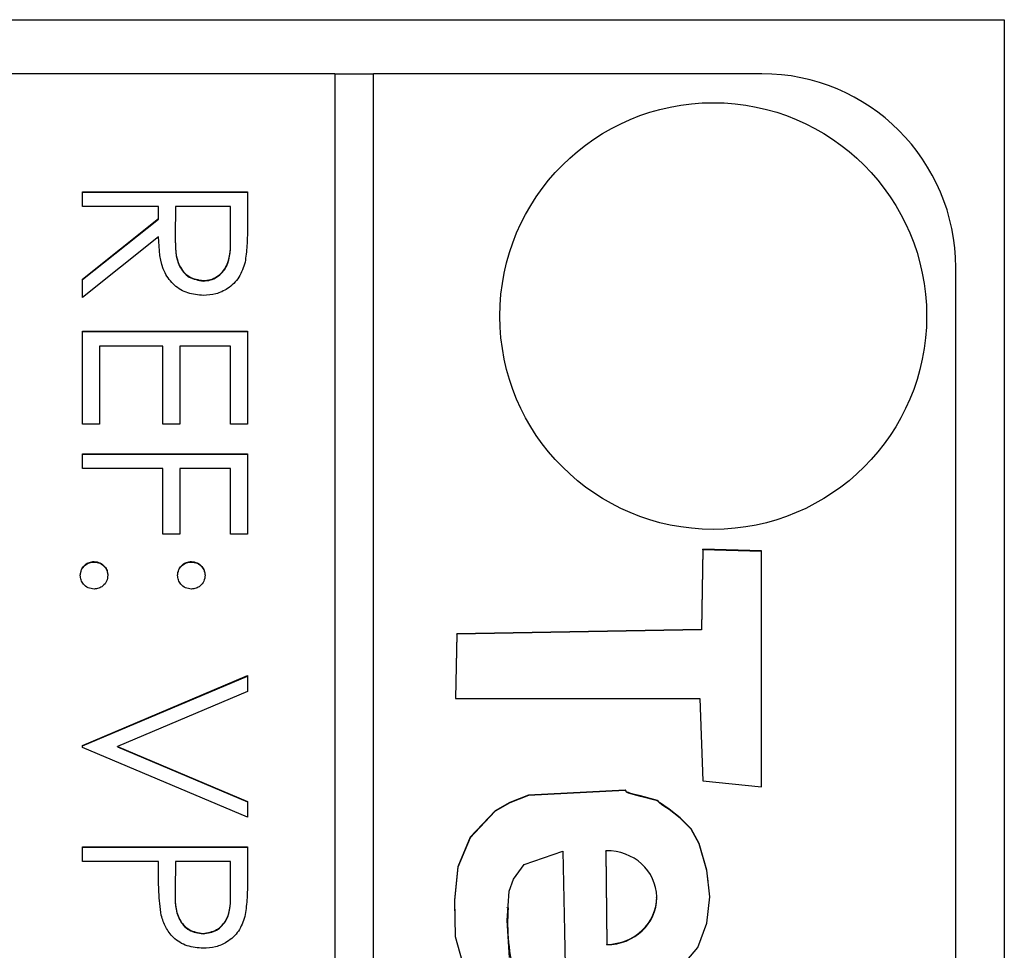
# Model space of a CAD drawing. Header units: millimetres. Extents: x 179 to 1996, y 94 to 1575.
# Tile 35 of 40: x 1774 to 1785, y 976 to 986. Entities that reach past the tile are written whole.
import ezdxf

# ---------------------------------------------------------------- set-up
doc = ezdxf.new("R2010")
doc.units = ezdxf.units.MM

msp = doc.modelspace()

# ---------------------------------------------------------------- linework, layer by layer
at = {"color": 7, "linetype": 'Continuous', "lineweight": 25}
for p, q in [((1763.504, 985.717), (1784.504, 985.717)), ((1784.504, 985.717), (1784.504, 937.536)), ((1777.604, 985.16), (1766.004, 985.16)), ((1777.604, 985.16), (1777.604, 925.217)), ((1778.004, 985.155), (1777.604, 985.155)), ((1778.004, 925.217), (1778.004, 985.16)), ((1782.004, 985.16), (1778.004, 985.16)), ((1775.004, 983.791), (1775.004, 983.943)), ((1775.004, 983.943), (1776.704, 983.943)), ((1775.004, 983.939), (1776.704, 983.939)), ((1776.704, 983.943), (1776.704, 983.603)), ((1775.789, 983.791), (1775.004, 983.791)), ((1775.789, 983.667), (1775.789, 983.791)), ((1775.963, 983.791), (1775.961, 983.48)), ((1776.53, 983.791), (1775.963, 983.791)), ((1776.53, 983.472), (1776.53, 983.791)), ((1775.004, 983.043), (1775.789, 983.667)), ((1775.004, 983.038), (1775.789, 983.662)), ((1775.789, 983.662), (1775.789, 983.667)), ((1775.789, 983.478), (1775.004, 982.854)), ((1775.961, 983.474), (1775.961, 983.469)), ((1776.53, 983.468), (1776.53, 983.472)), ((1784.004, 927.215), (1784.004, 983.162)), ((1775.004, 982.854), (1775.004, 983.043)), ((1776.25, 983.024), (1776.25, 983.028)), ((1775.004, 981.548), (1775.004, 982.506)), ((1775.004, 982.506), (1776.704, 982.506)), ((1775.004, 982.502), (1776.704, 982.502)), ((1776.704, 982.506), (1776.704, 981.548)), ((1775.179, 982.353), (1775.179, 981.548)), ((1775.832, 982.353), (1775.179, 982.353)), ((1775.832, 981.548), (1775.832, 982.353)), ((1776.007, 982.353), (1776.007, 981.548)), ((1776.53, 982.353), (1776.007, 982.353)), ((1776.53, 981.548), (1776.53, 982.353)), ((1775.179, 981.548), (1775.004, 981.548)), ((1776.007, 981.548), (1775.832, 981.548)), ((1776.704, 981.548), (1776.53, 981.548)), ((1775.004, 981.091), (1775.004, 981.243)), ((1775.004, 981.243), (1776.704, 981.243)), ((1775.004, 981.239), (1776.704, 981.239)), ((1776.704, 981.243), (1776.704, 980.416)), ((1775.832, 981.091), (1775.004, 981.091)), ((1775.832, 980.416), (1775.832, 981.091)), ((1776.007, 981.091), (1776.007, 980.416)), ((1776.53, 981.091), (1776.007, 981.091)), ((1776.53, 980.416), (1776.53, 981.091)), ((1776.007, 980.416), (1775.832, 980.416)), ((1776.704, 980.416), (1776.53, 980.416)), ((1781.399, 980.259), (1781.384, 979.434)), ((1781.399, 980.254), (1781.384, 979.43)), ((1782.002, 980.242), (1781.399, 980.259)), ((1781.399, 980.254), (1781.399, 980.259)), ((1782.002, 980.237), (1781.399, 980.254)), ((1782.001, 977.812), (1782.002, 980.242)), ((1775.124, 980.128), (1775.124, 980.133)), ((1776.127, 980.128), (1776.127, 980.133)), ((1781.384, 979.434), (1778.863, 979.389)), ((1781.384, 979.43), (1781.384, 979.434)), ((1778.863, 979.389), (1778.847, 978.721)), ((1778.863, 979.385), (1778.847, 978.721)), ((1781.384, 979.43), (1778.863, 979.385)), ((1778.863, 979.385), (1778.863, 979.389)), ((1775.004, 978.238), (1776.704, 978.957)), ((1775.004, 978.234), (1776.704, 978.952)), ((1776.704, 978.957), (1776.704, 978.793)), ((1776.704, 978.793), (1775.364, 978.227)), ((1778.847, 978.721), (1781.368, 978.721)), ((1781.368, 978.721), (1781.398, 977.874)), ((1775.004, 978.216), (1775.004, 978.238)), ((1776.704, 977.498), (1775.004, 978.216)), ((1775.364, 978.227), (1776.704, 977.661)), ((1775.364, 978.223), (1775.364, 978.227)), ((1775.364, 978.223), (1776.704, 977.657)), ((1781.398, 977.874), (1782.001, 977.812)), ((1776.704, 977.661), (1776.704, 977.498)), ((1775.004, 977.041), (1775.004, 977.193)), ((1775.004, 977.193), (1776.704, 977.193)), ((1775.004, 977.189), (1776.704, 977.189)), ((1776.704, 977.193), (1776.704, 976.86)), ((1780.398, 977.148), (1780.398, 977.152)), ((1780.398, 977.152), (1780.407, 976.187)), ((1780.398, 977.148), (1780.407, 976.183)), ((1775.789, 977.041), (1775.004, 977.041)), ((1775.789, 976.919), (1775.789, 977.041)), ((1775.963, 977.041), (1775.959, 976.743)), ((1776.53, 977.041), (1775.963, 977.041)), ((1776.53, 976.73), (1776.53, 977.041)), ((1775.959, 976.738), (1775.959, 976.732)), ((1776.53, 976.726), (1776.53, 976.73)), ((1780.921, 976.667), (1780.921, 976.672)), ((1779.379, 976.568), (1779.379, 976.563)), ((1776.247, 976.296), (1776.247, 976.3)), ((1780.407, 976.183), (1780.407, 976.187))]:
    msp.add_line(p, q, dxfattribs=at)
at = {"color": 7, "linetype": 'Continuous', "lineweight": 25, "flags": 128}
for points in [[(1781.103, 975.865), (1781.345, 976.154), (1781.439, 976.406), (1781.469, 976.676), (1781.439, 976.953), (1781.359, 977.227), (1781.276, 977.377), (1781.165, 977.493), (1781.051, 977.58), (1780.997, 977.617), (1780.973, 977.634), (1780.954, 977.647), (1780.942, 977.661), (1780.936, 977.666), (1780.934, 977.668), (1780.932, 977.669), (1780.932, 977.669), (1780.932, 977.669), (1780.931, 977.669), (1780.931, 977.669), (1780.931, 977.669), (1780.931, 977.669), (1780.931, 977.669), (1780.756, 977.717), (1780.678, 977.737), (1780.645, 977.747), (1780.63, 977.752), (1780.618, 977.755), (1780.612, 977.76), (1780.607, 977.767), (1780.602, 977.775), (1780.598, 977.777), (1780.597, 977.777), (1780.596, 977.777), (1780.596, 977.778), (1780.596, 977.778), (1780.596, 977.778), (1780.596, 977.778), (1780.596, 977.778), (1780.596, 977.778), (1779.6, 977.724), (1779.409, 977.651), (1779.259, 977.565), (1778.999, 977.291), (1778.874, 976.987), (1778.838, 976.648), (1778.846, 976.269), (1779.008, 975.691)], [(1781.451, 976.839), (1781.439, 976.949), (1781.359, 977.223), (1781.276, 977.373), (1781.165, 977.489), (1781.051, 977.576), (1780.997, 977.613), (1780.973, 977.63), (1780.954, 977.643), (1780.942, 977.656), (1780.936, 977.662), (1780.934, 977.664), (1780.932, 977.664), (1780.932, 977.665), (1780.932, 977.665), (1780.931, 977.665), (1780.931, 977.665), (1780.931, 977.665), (1780.931, 977.665), (1780.931, 977.665), (1780.756, 977.713), (1780.678, 977.733), (1780.645, 977.743), (1780.63, 977.747), (1780.618, 977.751), (1780.612, 977.756), (1780.607, 977.763), (1780.602, 977.771), (1780.598, 977.773), (1780.597, 977.773), (1780.596, 977.773), (1780.596, 977.773), (1780.596, 977.773), (1780.596, 977.773), (1780.596, 977.773), (1780.596, 977.773), (1780.596, 977.773), (1779.6, 977.72), (1779.409, 977.647), (1779.259, 977.561), (1778.999, 977.286), (1778.874, 976.982), (1778.838, 976.643), (1778.843, 976.415)], [(1779.406, 976.051), (1779.382, 976.435), (1779.403, 976.735), (1779.447, 976.859), (1779.556, 977.012), (1779.954, 977.148)], [(1779.954, 977.148), (1779.971, 976.324), (1779.98, 975.962)]]:
    msp.add_lwpolyline(points, dxfattribs=at)
at = {"color": 7, "linetype": 'Continuous', "lineweight": 25}
msp.add_circle((1781.505, 982.663), 2.199, dxfattribs=at)
for centre, radius, start, end in [((1782.005, 983.161), 1.999, 0.0275, 90.0274), ((1781.439, 976.407), 2.053, 175.6404, 195.6236)]:
    msp.add_arc(centre, radius, start, end, dxfattribs=at)
for centre, end_param in [((1780.403, 976.67), 7.833878), ((1780.403, 976.665), 6.255152)]:
    msp.add_ellipse(centre, major_axis=(0.519, 0.016), ratio=0.930244, start_param=4.692286, end_param=end_param, dxfattribs=at)
for points, knots in [([(1776.704, 983.603), (1776.704, 983.531), (1776.705, 983.402), (1776.688, 983.274), (1776.681, 983.218)], [0, 0, 0, 0, 0.56024, 1, 1, 1, 1]), ([(1776.25, 982.876), (1776.196, 982.88), (1776.088, 982.889), (1775.945, 982.973), (1775.803, 983.165), (1775.794, 983.349), (1775.789, 983.478)], [0, 0, 0, 0, 0.18712, 0.373979, 0.560911, 1, 1, 1, 1]), ([(1775.961, 983.48), (1775.961, 983.375), (1775.961, 983.245), (1776.044, 983.116), (1776.123, 983.049), (1776.199, 983.036), (1776.25, 983.028)], [0, 0, 0, 0, 0.499827, 0.625498, 0.751208, 1, 1, 1, 1]), ([(1775.961, 983.475), (1775.961, 983.371), (1775.961, 983.24), (1776.044, 983.112), (1776.123, 983.044), (1776.199, 983.032), (1776.25, 983.024)], [0, 0, 0, 0, 0.499827, 0.625498, 0.751208, 1, 1, 1, 1]), ([(1776.25, 983.028), (1776.275, 983.03), (1776.325, 983.034), (1776.392, 983.068), (1776.45, 983.116), (1776.533, 983.241), (1776.531, 983.37), (1776.53, 983.472)], [0, 0, 0, 0, 0.125307, 0.250617, 0.375954, 0.501281, 1, 1, 1, 1]), ([(1776.25, 983.024), (1776.275, 983.026), (1776.325, 983.03), (1776.392, 983.063), (1776.45, 983.111), (1776.533, 983.237), (1776.531, 983.365), (1776.53, 983.468)], [0, 0, 0, 0, 0.125307, 0.250617, 0.375954, 0.501281, 1, 1, 1, 1]), ([(1776.681, 983.218), (1776.663, 983.165), (1776.628, 983.058), (1776.513, 982.946), (1776.381, 982.884), (1776.294, 982.879), (1776.25, 982.876)], [0, 0, 0, 0, 0.279797, 0.5595, 0.779626, 1, 1, 1, 1]), ([(1774.982, 979.991), (1774.985, 980.012), (1774.99, 980.053), (1775.029, 980.1), (1775.075, 980.128), (1775.108, 980.131), (1775.124, 980.133)], [0, 0, 0, 0, 0.279581, 0.559143, 0.779575, 1, 1, 1, 1]), ([(1774.982, 979.987), (1774.985, 980.007), (1774.99, 980.049), (1775.029, 980.095), (1775.075, 980.124), (1775.108, 980.127), (1775.124, 980.128)], [0, 0, 0, 0, 0.2795812, 0.5591432, 0.7795754, 1, 1, 1, 1]), ([(1775.124, 980.133), (1775.145, 980.13), (1775.187, 980.125), (1775.233, 980.087), (1775.261, 980.04), (1775.264, 980.007), (1775.266, 979.991)], [0, 0, 0, 0, 0.279576, 0.559284, 0.779552, 1, 1, 1, 1]), ([(1775.124, 980.128), (1775.145, 980.126), (1775.187, 980.121), (1775.233, 980.082), (1775.261, 980.036), (1775.264, 980.003), (1775.266, 979.987)], [0, 0, 0, 0, 0.279576, 0.559284, 0.779552, 1, 1, 1, 1]), ([(1775.985, 979.991), (1775.987, 980.012), (1775.992, 980.054), (1776.031, 980.1), (1776.077, 980.128), (1776.11, 980.131), (1776.127, 980.133)], [0, 0, 0, 0, 0.279647, 0.559299, 0.779615, 1, 1, 1, 1]), ([(1775.985, 979.987), (1775.987, 980.008), (1775.992, 980.049), (1776.031, 980.095), (1776.077, 980.124), (1776.11, 980.127), (1776.127, 980.128)], [0, 0, 0, 0, 0.279647, 0.559299, 0.779615, 1, 1, 1, 1]), ([(1776.127, 980.133), (1776.147, 980.13), (1776.189, 980.125), (1776.235, 980.086), (1776.264, 980.04), (1776.267, 980.007), (1776.268, 979.991)], [0, 0, 0, 0, 0.2795852, 0.5594544, 0.7796968, 1, 1, 1, 1]), ([(1776.127, 980.128), (1776.147, 980.126), (1776.189, 980.12), (1776.235, 980.082), (1776.264, 980.036), (1776.267, 980.003), (1776.268, 979.987)], [0, 0, 0, 0, 0.279585, 0.559454, 0.779697, 1, 1, 1, 1]), ([(1775.124, 979.849), (1775.103, 979.852), (1775.061, 979.857), (1775.015, 979.896), (1774.987, 979.942), (1774.984, 979.975), (1774.982, 979.991)], [0, 0, 0, 0, 0.2794691, 0.5593578, 0.7796739, 1, 1, 1, 1]), ([(1775.266, 979.991), (1775.263, 979.97), (1775.259, 979.928), (1775.22, 979.882), (1775.173, 979.853), (1775.141, 979.851), (1775.124, 979.849)], [0, 0, 0, 0, 0.2796016, 0.559212, 0.7794752, 1, 1, 1, 1]), ([(1776.127, 979.849), (1776.106, 979.852), (1776.064, 979.856), (1776.018, 979.895), (1775.989, 979.942), (1775.986, 979.975), (1775.985, 979.991)], [0, 0, 0, 0, 0.279517, 0.559326, 0.779544, 1, 1, 1, 1]), ([(1776.268, 979.991), (1776.266, 979.97), (1776.261, 979.928), (1776.222, 979.882), (1776.176, 979.853), (1776.143, 979.851), (1776.127, 979.849)], [0, 0, 0, 0, 0.279602, 0.559212, 0.779475, 1, 1, 1, 1]), ([(1775.817, 976.487), (1775.807, 976.567), (1775.788, 976.711), (1775.789, 976.855), (1775.789, 976.919)], [0, 0, 0, 0, 0.559694, 1, 1, 1, 1]), ([(1776.704, 976.86), (1776.704, 976.787), (1776.705, 976.658), (1776.687, 976.53), (1776.679, 976.473)], [0, 0, 0, 0, 0.5603137, 1, 1, 1, 1]), ([(1775.959, 976.743), (1775.959, 976.64), (1775.959, 976.51), (1776.044, 976.385), (1776.122, 976.32), (1776.197, 976.308), (1776.247, 976.3)], [0, 0, 0, 0, 0.499721, 0.62535, 0.751083, 1, 1, 1, 1]), ([(1775.959, 976.739), (1775.959, 976.635), (1775.959, 976.506), (1776.044, 976.381), (1776.122, 976.315), (1776.197, 976.304), (1776.247, 976.296)], [0, 0, 0, 0, 0.499721, 0.62535, 0.751083, 1, 1, 1, 1]), ([(1776.247, 976.3), (1776.296, 976.308), (1776.37, 976.32), (1776.446, 976.382), (1776.532, 976.502), (1776.531, 976.629), (1776.53, 976.73)], [0, 0, 0, 0, 0.2489693, 0.3747291, 0.500383, 1, 1, 1, 1]), ([(1776.247, 976.296), (1776.296, 976.304), (1776.37, 976.315), (1776.446, 976.378), (1776.532, 976.498), (1776.531, 976.624), (1776.53, 976.726)], [0, 0, 0, 0, 0.2489693, 0.3747291, 0.500383, 1, 1, 1, 1]), ([(1776.248, 976.148), (1776.192, 976.152), (1776.08, 976.16), (1775.944, 976.245), (1775.856, 976.361), (1775.83, 976.445), (1775.817, 976.487)], [0, 0, 0, 0, 0.280099, 0.559324, 0.779458, 1, 1, 1, 1]), ([(1776.679, 976.473), (1776.66, 976.422), (1776.623, 976.318), (1776.508, 976.212), (1776.377, 976.155), (1776.291, 976.15), (1776.248, 976.148)], [0, 0, 0, 0, 0.279705, 0.559381, 0.779509, 1, 1, 1, 1])]:
    msp.add_open_spline(points, degree=3, knots=knots, dxfattribs=at)

doc.saveas('drawing.dxf')
